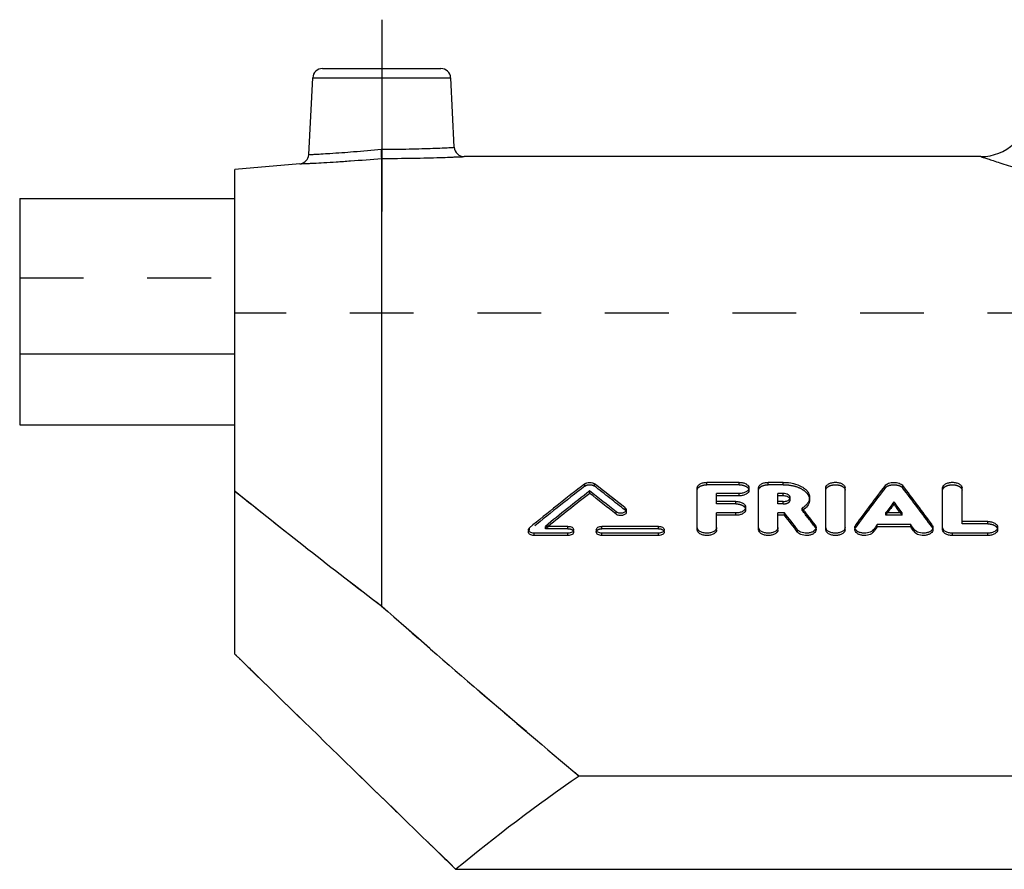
# Model space of a CAD drawing. Header units: millimetres. Extents: x 0 to 1000, y 0 to 1000.
# Tile 2 of 3: x 350 to 450, y 462 to 549. Entities that reach past the tile are written whole.
import ezdxf

# ---------------------------------------------------------------- set-up
doc = ezdxf.new("R2010")
doc.units = ezdxf.units.MM
doc.header["$LTSCALE"] = 65.185185
doc.linetypes.add('CENTER', pattern=[0.6, 0.375, -0.075, 0.075, -0.075])
doc.linetypes.add('HIDDEN', pattern=[0.2, 0.1, -0.1])
for name, color, linetype in [('FASEN', 7, 'CONTINUOUS'), ('KOERPER', 7, 'CONTINUOUS'), ('KONST.EL_MIT_GEO', 7, 'CONTINUOUS'), ('KONSTR_EL', 7, 'CONTINUOUS')]:
    doc.layers.add(name, color=color, linetype=linetype)

msp = doc.modelspace()

# ---------------------------------------------------------------- linework, layer by layer
at = {"layer": 'FASEN', "color": 7, "linetype": 'Continuous'}
msp.add_line((378.13, 534.02), (371.5, 533.44), dxfattribs=at)
at = {"layer": 'KOERPER', "color": 2, "linetype": 'CENTER'}
msp.add_line((386.5, 548.75), (386.5, 529.14), dxfattribs=at)
at = {"layer": 'KOERPER', "color": 7, "linetype": 'Continuous'}
for p, q in [((447.74, 534.75), (394.92, 534.75)), ((349.5, 514.54), (349.5, 507.33)), ((371.5, 514.54), (349.5, 514.54)), ((349.5, 507.33), (371.5, 507.33))]:
    msp.add_line(p, q, dxfattribs=at)
at = {"layer": 'KOERPER', "color": 8, "linetype": 'HIDDEN'}
msp.add_line((650.5, 518.75), (371.5, 518.75), dxfattribs=at)
at = {"layer": 'KONST.EL_MIT_GEO', "color": 7, "linetype": 'Continuous'}
for p, q in [((380.45, 543.75), (392.55, 543.75)), ((379.04, 534.96), (379.45, 542.8)), ((379.45, 542.8), (393.55, 542.8)), ((393.92, 535.7), (393.55, 542.8)), ((386.5, 488.78), (386.5, 534.56)), ((349.5, 530.47), (349.5, 514.54)), ((349.5, 530.47), (371.5, 530.47)), ((423.04, 501.44), (419.74, 501.44)), ((427.55, 501.44), (426.01, 501.44)), ((407.76, 500.32), (407.76, 500.56)), ((418.75, 496.6), (418.75, 500.87)), ((420.73, 499.48), (420.73, 500.3)), ((423.04, 500.3), (420.73, 500.3)), ((423.04, 500.06), (423.04, 500.3)), ((424.03, 500.63), (424.03, 500.87)), ((425.02, 496.6), (425.02, 500.87)), ((427, 499.48), (427, 500.3)), ((427.55, 500.3), (427, 500.3)), ((427.55, 500.06), (427.55, 500.3)), ((431.89, 496.6), (431.89, 500.87)), ((433.87, 496.6), (433.87, 500.87)), ((443.83, 496.6), (443.83, 500.87)), ((445.82, 497.44), (445.82, 500.87)), ((423.04, 500.06), (420.73, 500.06)), ((422.71, 499.48), (420.73, 499.48)), ((427.55, 500.06), (427, 500.06)), ((427.55, 499.48), (427, 499.48)), ((430.23, 499.65), (430.23, 499.89)), ((438.85, 499.2), (438.85, 499.44)), ((410.46, 498.18), (410.46, 498.42)), ((411.5, 498.38), (411.5, 498.63)), ((420.73, 496.6), (420.73, 498.31)), ((422.71, 498.31), (420.73, 498.31)), ((422.71, 498.07), (422.71, 498.31)), ((423.7, 498.66), (423.7, 498.9)), ((427, 496.6), (427, 498.31)), ((427.68, 498.31), (427, 498.31)), ((427.68, 498.07), (427.68, 498.31)), ((429.6, 498.65), (429.48, 498.8)), ((429.63, 498.61), (429.6, 498.65)), ((439.7, 498.31), (438.01, 498.31)), ((422.71, 498.07), (420.73, 498.07)), ((427.68, 498.07), (427, 498.07)), ((448.46, 497.44), (445.82, 497.44)), ((401.5, 496.59), (401.5, 496.36)), ((402.08, 496), (402.08, 496.24)), ((405.54, 496.24), (402.08, 496.24)), ((405.54, 496.94), (403.23, 496.94)), ((405.54, 496), (405.54, 496.24)), ((406.12, 496.35), (406.12, 496.59)), ((408.43, 496.59), (408.43, 496.35)), ((414.79, 496.94), (409.01, 496.94)), ((409.01, 496), (409.01, 496.24)), ((414.79, 496.24), (409.01, 496.24)), ((414.79, 496), (414.79, 496.24)), ((415.37, 496.35), (415.37, 496.59)), ((429.01, 496.35), (429.01, 496.59)), ((430.9, 496.6), (430.9, 496.84)), ((434.86, 496.84), (434.86, 496.6)), ((436.76, 496.36), (436.76, 496.6)), ((437.14, 496.88), (437.14, 497.12)), ((440.57, 497.12), (437.14, 497.12)), ((440.57, 496.88), (437.14, 496.88)), ((440.57, 496.88), (440.57, 497.12)), ((440.95, 496.36), (440.95, 496.6)), ((442.84, 496.6), (442.84, 496.84)), ((444.83, 496), (444.83, 496.24)), ((448.46, 496.24), (444.83, 496.24)), ((448.46, 496), (448.46, 496.24)), ((449.45, 496.61), (449.45, 496.84)), ((405.54, 496), (402.08, 496)), ((414.79, 496), (409.01, 496)), ((448.46, 496), (444.83, 496))]:
    msp.add_line(p, q, dxfattribs=at)
at = {"layer": 'KONST.EL_MIT_GEO', "color": 8, "linetype": 'HIDDEN'}
for p, q in [((371.5, 507.33), (371.5, 530.47)), ((349.5, 522.36), (371.5, 522.36)), ((407.27, 501.06), (407.27, 501.3)), ((408.25, 501.06), (408.25, 501.3)), ((419.74, 501.2), (419.74, 501.44)), ((423.04, 501.2), (419.74, 501.2)), ((423.04, 501.2), (423.04, 501.44)), ((426.01, 501.2), (426.01, 501.44)), ((427.55, 501.2), (426.01, 501.2)), ((427.55, 501.2), (427.55, 501.44)), ((437.95, 500.86), (437.95, 501.1)), ((439.76, 500.86), (439.76, 501.1)), ((420.73, 499.24), (420.73, 499.48)), ((422.71, 499.24), (420.73, 499.24)), ((422.71, 499.24), (422.71, 499.48)), ((427, 499.24), (427, 499.48)), ((427.55, 499.24), (427, 499.24)), ((427.55, 499.24), (427.55, 499.48)), ((428.25, 499.65), (428.25, 499.89)), ((411.39, 498.59), (411.39, 498.83)), ((429.48, 498.56), (429.48, 498.8)), ((438.01, 498.07), (438.01, 498.31)), ((438.01, 498.07), (438.1, 498.2)), ((438.1, 498.2), (438.19, 498.31)), ((438.19, 498.31), (438.2, 498.32)), ((439.52, 498.31), (439.51, 498.32)), ((439.6, 498.2), (439.52, 498.31)), ((439.7, 498.07), (439.6, 498.2)), ((439.7, 498.07), (439.7, 498.31)), ((439.7, 498.07), (438.01, 498.07)), ((445.82, 497.2), (445.82, 497.44)), ((448.46, 497.2), (445.82, 497.2)), ((448.46, 497.2), (448.46, 497.44)), ((401.61, 496.56), (401.61, 496.8)), ((403.23, 496.7), (403.23, 496.94)), ((403.23, 496.7), (403.34, 496.8)), ((405.54, 496.7), (403.23, 496.7)), ((403.34, 496.8), (403.52, 496.94)), ((405.54, 496.7), (405.54, 496.94)), ((409.01, 496.7), (409.01, 496.94)), ((414.79, 496.7), (409.01, 496.7)), ((414.79, 496.7), (414.79, 496.94)), ((430.81, 496.86), (430.81, 497.1)), ((434.95, 496.85), (434.95, 497.08)), ((442.76, 496.85), (442.76, 497.08))]:
    msp.add_line(p, q, dxfattribs=at)
at = {"layer": 'KONST.EL_MIT_GEO', "color": 7, "linetype": 'Continuous'}
for centre, radius, start, end in [((380.45, 542.75), 1, 90, 177), ((392.55, 542.75), 1, 3, 90), ((447.74, 539.75), 5, 270, 355), ((394.92, 535.75), 1, 183, 270.0005), ((378.04, 535.01), 1, 274.9995, 357), ((573.56, 286.55), 271.61, 127.7524, 129.2769), ((244.84, 290.21), 266.95, 51.3978, 52.2564), ((575.6, 285.81), 272.56, 128.0101, 129.2294), ((575.05, 285.92), 271.94, 127.9646, 129.1061), ((242.02, 288.47), 269.17, 51.2606, 51.9952), ((242.23, 288.15), 269.1, 51.3053, 52.0396), ((608.62, 370.56), 214.88, 142.5879, 143.9253), ((269.09, 370.56), 214.88, 36.0747, 37.4121), ((428.01, 499.89), 0.241, 351.0375, 359.9881), ((610.42, 370.85), 214.41, 143.1484, 143.5256), ((609.55, 371.06), 213.44, 143.1041, 143.3982), ((267.29, 370.85), 214.41, 36.4744, 36.8516), ((268.16, 371.06), 213.44, 36.6018, 36.8959), ((251.68, 360.44), 223.57, 37.517, 38.0752), ((428.4, 500.36), 2.1, 305.1525, 308.0091), ((255.51, 361.71), 221.49, 37.6795, 38.176), ((252.03, 360.25), 223.26, 37.5612, 38.1196), ((618.79, 364.7), 224.79, 143.9079, 144.0723), ((618.41, 364.53), 224.45, 143.8643, 144.0287), ((258.92, 364.7), 224.79, 35.9277, 36.0921), ((259.3, 364.53), 224.45, 35.9713, 36.1357)]:
    msp.add_arc(centre, radius, start, end, dxfattribs=at)
at = {"layer": 'KONST.EL_MIT_GEO', "color": 8, "linetype": 'HIDDEN'}
for centre, radius, start, end in [((573.35, 286.23), 271.54, 127.7081, 129.232), ((245.04, 289.89), 266.88, 51.4424, 52.3008), ((608.27, 370.37), 214.56, 142.5437, 143.8817), ((269.44, 370.37), 214.56, 36.1183, 37.4563), ((428.01, 499.65), 0.241, 0.0039, 8.3894), ((428.24, 500.58), 2.38, 301.4775, 304.6124), ((256.17, 361.77), 220.79, 37.7236, 38.283), ((428.33, 500.45), 2.22, 304.644, 305.1723)]:
    msp.add_arc(centre, radius, start, end, dxfattribs=at)
at = {"layer": 'KONST.EL_MIT_GEO', "color": 7, "linetype": 'Continuous'}
for points, knots in [([(379.04, 534.96), (379.09, 534.96), (379.28, 534.97), (379.69, 534.99), (380.37, 535.03), (381.71, 535.11), (383.77, 535.26), (385.52, 535.42), (386.46, 535.51)], [0, 0, 0, 0, 0.019217, 0.076134, 0.168573, 0.292984, 0.617472, 1, 1, 1, 1]), ([(386.46, 535.51), (386.95, 535.51), (387.9, 535.51), (389.28, 535.53), (390.55, 535.56), (391.67, 535.6), (392.48, 535.63), (393.02, 535.65), (393.33, 535.67), (393.58, 535.68), (393.76, 535.69), (393.86, 535.7), (393.91, 535.7), (393.92, 535.7)], [0, 0, 0, 0, 0.194888, 0.382406, 0.555295, 0.706876, 0.831308, 0.881798, 0.923795, 0.956889, 0.980761, 0.995178, 1, 1, 1, 1]), ([(386.5, 534.56), (386.5, 534.66), (386.48, 534.97), (386.47, 535.29), (386.46, 535.51)], [0, 0, 0, 0, 0.305648, 1, 1, 1, 1]), ([(378.13, 534.02), (378.14, 534.02), (378.2, 534.02), (378.32, 534.03), (378.52, 534.03), (378.79, 534.05), (379.14, 534.06), (379.75, 534.09), (380.66, 534.14), (381.92, 534.22), (383.89, 534.35), (385.44, 534.47), (386.5, 534.56)], [0, 0, 0, 0, 0.004834, 0.019284, 0.043209, 0.07637, 0.11844, 0.169001, 0.293532, 0.445099, 0.617849, 1, 1, 1, 1]), ([(386.5, 534.56), (387.57, 534.56), (389.13, 534.58), (391.11, 534.62), (392.37, 534.65), (393.29, 534.68), (393.9, 534.71), (394.25, 534.72), (394.53, 534.73), (394.73, 534.74), (394.85, 534.75), (394.91, 534.75), (394.92, 534.75)], [0, 0, 0, 0, 0.381924, 0.554662, 0.706254, 0.830837, 0.881434, 0.92354, 0.956736, 0.98069, 0.99516, 1, 1, 1, 1]), ([(447.74, 534.75), (447.74, 534.75), (447.77, 534.74), (447.83, 534.72), (447.92, 534.69), (448.13, 534.62), (448.49, 534.5), (449.03, 534.33), (449.73, 534.1), (450.57, 533.83), (451.56, 533.52), (453.16, 533.03), (455.5, 532.32), (458.7, 531.41), (462.39, 530.42), (466.53, 529.38), (471.09, 528.34), (477.87, 526.96), (487.08, 525.47), (498.79, 524.28), (511, 523.86), (523.21, 524.28), (534.92, 525.47), (544.13, 526.96), (550.91, 528.34), (555.47, 529.38), (559.61, 530.42), (563.3, 531.41), (566.5, 532.32), (568.84, 533.03), (570.44, 533.52), (571.43, 533.83), (572.27, 534.1), (572.97, 534.33), (573.51, 534.5), (573.87, 534.62), (574.08, 534.69), (574.17, 534.72), (574.23, 534.74), (574.26, 534.75), (574.26, 534.75)], [0, 0, 0, 0, 0.00016, 0.000639, 0.001438, 0.002554, 0.005736, 0.010172, 0.015842, 0.022722, 0.030785, 0.039999, 0.061741, 0.087647, 0.117393, 0.150641, 0.18705, 0.226275, 0.311749, 0.40409, 0.5, 0.59591, 0.688251, 0.773725, 0.81295, 0.849359, 0.882607, 0.912353, 0.938259, 0.960001, 0.969215, 0.977278, 0.984158, 0.989828, 0.994264, 0.997446, 0.998562, 0.999361, 0.99984, 1, 1, 1, 1]), ([(407.27, 501.3), (407.33, 501.35), (407.49, 501.42), (407.76, 501.45), (408.02, 501.42), (408.18, 501.35), (408.25, 501.3)], [0, 0, 0, 0, 0.231816, 0.500012, 0.768206, 1, 1, 1, 1]), ([(418.75, 500.87), (418.75, 500.95), (418.81, 501.12), (419.05, 501.3), (419.37, 501.42), (419.61, 501.44), (419.74, 501.44)], [0, 0, 0, 0, 0.186067, 0.414299, 0.691904, 1, 1, 1, 1]), ([(423.04, 501.44), (423.17, 501.44), (423.41, 501.42), (423.73, 501.3), (423.96, 501.12), (424.03, 500.95), (424.03, 500.87)], [0, 0, 0, 0, 0.308065, 0.585652, 0.813894, 1, 1, 1, 1]), ([(425.02, 500.87), (425.02, 500.95), (425.09, 501.12), (425.32, 501.3), (425.64, 501.42), (425.88, 501.44), (426.01, 501.44)], [0, 0, 0, 0, 0.186067, 0.414299, 0.691904, 1, 1, 1, 1]), ([(427.55, 501.44), (427.89, 501.44), (428.55, 501.37), (429.31, 501.1), (429.78, 500.78), (430.03, 500.51), (430.19, 500.21), (430.23, 499.99), (430.23, 499.89)], [0, 0, 0, 0, 0.306249, 0.582326, 0.702976, 0.811026, 0.908516, 1, 1, 1, 1]), ([(431.89, 500.87), (431.89, 500.95), (431.96, 501.12), (432.19, 501.3), (432.51, 501.42), (432.88, 501.46), (433.25, 501.42), (433.57, 501.3), (433.8, 501.12), (433.87, 500.95), (433.87, 500.87)], [0, 0, 0, 0, 0.093031, 0.207131, 0.345946, 0.499988, 0.654047, 0.792872, 0.906966, 1, 1, 1, 1]), ([(437.95, 501.1), (438.04, 501.22), (438.34, 501.39), (438.85, 501.47), (439.37, 501.39), (439.67, 501.22), (439.76, 501.1)], [0, 0, 0, 0, 0.222575, 0.499987, 0.777415, 1, 1, 1, 1]), ([(443.83, 500.87), (443.83, 500.95), (443.9, 501.12), (444.14, 501.3), (444.46, 501.42), (444.83, 501.46), (445.2, 501.42), (445.52, 501.3), (445.75, 501.12), (445.82, 500.95), (445.82, 500.87)], [0, 0, 0, 0, 0.093031, 0.207131, 0.345946, 0.499988, 0.654047, 0.792872, 0.906966, 1, 1, 1, 1]), ([(424.03, 500.87), (424.03, 500.8), (423.96, 500.63), (423.73, 500.44), (423.41, 500.33), (423.17, 500.3), (423.04, 500.3)], [0, 0, 0, 0, 0.186204, 0.41478, 0.69235, 1, 1, 1, 1]), ([(424.03, 500.63), (424.03, 500.55), (423.96, 500.38), (423.73, 500.2), (423.41, 500.08), (423.17, 500.06), (423.04, 500.06)], [0, 0, 0, 0, 0.186306, 0.415422, 0.689865, 1, 1, 1, 1]), ([(428.25, 499.89), (428.25, 499.95), (428.2, 500.07), (428.04, 500.2), (427.81, 500.28), (427.64, 500.3), (427.55, 500.3)], [0, 0, 0, 0, 0.187474, 0.416123, 0.693106, 1, 1, 1, 1]), ([(422.71, 499.48), (422.83, 499.48), (423.08, 499.45), (423.4, 499.34), (423.63, 499.15), (423.7, 498.98), (423.7, 498.9)], [0, 0, 0, 0, 0.305759, 0.582134, 0.811126, 1, 1, 1, 1]), ([(428.05, 499.94), (428.01, 499.96), (427.86, 500.03), (427.68, 500.06), (427.55, 500.06)], [0, 0, 0, 0, 0.225498, 1, 1, 1, 1]), ([(427.55, 499.48), (427.59, 499.48), (427.76, 499.49), (427.93, 499.54), (428.04, 499.6)], [0, 0, 0, 0, 0.266793, 1, 1, 1, 1]), ([(428.04, 499.6), (428.07, 499.62), (428.16, 499.68), (428.23, 499.78), (428.25, 499.85)], [0, 0, 0, 0, 0.289804, 1, 1, 1, 1]), ([(428.22, 499.77), (428.21, 499.79), (428.17, 499.85), (428.1, 499.9), (428.05, 499.94)], [0, 0, 0, 0, 0.226177, 1, 1, 1, 1]), ([(430.23, 499.89), (430.23, 499.79), (430.2, 499.58), (430.04, 499.29), (429.8, 499.02), (429.59, 498.87), (429.48, 498.8)], [0, 0, 0, 0, 0.219045, 0.453111, 0.712003, 1, 1, 1, 1]), ([(430.23, 499.65), (430.23, 499.48), (430.12, 499.1), (429.85, 498.83), (429.69, 498.7)], [0, 0, 0, 0, 0.459437, 1, 1, 1, 1]), ([(411.5, 498.63), (411.5, 498.59), (411.48, 498.51), (411.39, 498.41), (411.26, 498.34), (411.05, 498.28), (410.76, 498.28), (410.54, 498.36), (410.46, 498.42)], [0, 0, 0, 0, 0.0894, 0.192117, 0.313315, 0.45058, 0.742258, 1, 1, 1, 1]), ([(411.5, 498.38), (411.5, 498.35), (411.48, 498.27), (411.39, 498.17), (411.26, 498.1), (411.05, 498.04), (410.77, 498.03), (410.54, 498.11), (410.46, 498.18)], [0, 0, 0, 0, 0.089415, 0.193411, 0.312702, 0.44904, 0.740665, 1, 1, 1, 1]), ([(411.39, 498.83), (411.42, 498.8), (411.48, 498.74), (411.5, 498.66), (411.5, 498.63)], [0, 0, 0, 0, 0.535522, 1, 1, 1, 1]), ([(423.7, 498.9), (423.7, 498.82), (423.63, 498.64), (423.4, 498.46), (423.08, 498.34), (422.84, 498.31), (422.71, 498.31)], [0, 0, 0, 0, 0.18897, 0.418292, 0.694648, 1, 1, 1, 1]), ([(423.7, 498.66), (423.7, 498.58), (423.63, 498.4), (423.4, 498.22), (423.08, 498.1), (422.84, 498.07), (422.71, 498.07)], [0, 0, 0, 0, 0.189013, 0.418819, 0.69206, 1, 1, 1, 1]), ([(448.46, 497.44), (448.58, 497.44), (448.83, 497.41), (449.15, 497.29), (449.38, 497.1), (449.45, 496.92), (449.45, 496.84)], [0, 0, 0, 0, 0.303484, 0.578658, 0.808393, 1, 1, 1, 1]), ([(401.5, 496.59), (401.5, 496.61), (401.51, 496.69), (401.57, 496.76), (401.61, 496.8)], [0, 0, 0, 0, 0.231519, 1, 1, 1, 1]), ([(402.08, 496.24), (402, 496.24), (401.86, 496.26), (401.67, 496.33), (401.54, 496.44), (401.5, 496.55), (401.5, 496.59)], [0, 0, 0, 0, 0.302958, 0.577944, 0.807998, 1, 1, 1, 1]), ([(402.08, 496), (402, 496), (401.86, 496.02), (401.67, 496.09), (401.54, 496.2), (401.5, 496.31), (401.5, 496.36)], [0, 0, 0, 0, 0.305006, 0.575926, 0.809619, 1, 1, 1, 1]), ([(405.54, 496.94), (405.62, 496.94), (405.76, 496.93), (405.95, 496.86), (406.08, 496.74), (406.12, 496.64), (406.12, 496.59)], [0, 0, 0, 0, 0.303165, 0.578198, 0.808081, 1, 1, 1, 1]), ([(406.12, 496.59), (406.12, 496.55), (406.08, 496.44), (405.95, 496.33), (405.76, 496.26), (405.62, 496.24), (405.54, 496.24)], [0, 0, 0, 0, 0.192008, 0.422092, 0.697136, 1, 1, 1, 1]), ([(406.12, 496.35), (406.12, 496.31), (406.08, 496.2), (405.95, 496.09), (405.76, 496.02), (405.62, 496), (405.54, 496)], [0, 0, 0, 0, 0.191428, 0.423353, 0.693064, 1, 1, 1, 1]), ([(408.43, 496.59), (408.43, 496.64), (408.47, 496.74), (408.61, 496.86), (408.79, 496.93), (408.94, 496.94), (409.01, 496.94)], [0, 0, 0, 0, 0.191935, 0.421795, 0.696862, 1, 1, 1, 1]), ([(409.01, 496.24), (408.94, 496.24), (408.79, 496.26), (408.61, 496.33), (408.47, 496.44), (408.43, 496.55), (408.43, 496.59)], [0, 0, 0, 0, 0.302891, 0.577901, 0.808008, 1, 1, 1, 1]), ([(409.01, 496), (408.94, 496), (408.79, 496.02), (408.61, 496.09), (408.47, 496.2), (408.43, 496.31), (408.43, 496.35)], [0, 0, 0, 0, 0.304772, 0.576259, 0.809871, 1, 1, 1, 1]), ([(414.79, 496.94), (414.86, 496.94), (415.01, 496.93), (415.19, 496.86), (415.33, 496.74), (415.37, 496.64), (415.37, 496.59)], [0, 0, 0, 0, 0.303165, 0.578198, 0.808081, 1, 1, 1, 1]), ([(415.37, 496.59), (415.37, 496.55), (415.33, 496.44), (415.19, 496.33), (415.01, 496.26), (414.86, 496.24), (414.79, 496.24)], [0, 0, 0, 0, 0.192008, 0.422092, 0.697136, 1, 1, 1, 1]), ([(415.37, 496.35), (415.37, 496.31), (415.33, 496.2), (415.19, 496.09), (415.01, 496.02), (414.87, 496), (414.79, 496)], [0, 0, 0, 0, 0.191428, 0.423353, 0.693064, 1, 1, 1, 1]), ([(420.73, 496.84), (420.73, 496.76), (420.66, 496.58), (420.43, 496.39), (420.11, 496.27), (419.74, 496.23), (419.36, 496.27), (419.04, 496.39), (418.81, 496.58), (418.75, 496.76), (418.75, 496.84)], [0, 0, 0, 0, 0.095848, 0.210887, 0.348474, 0.499988, 0.651518, 0.789115, 0.90415, 1, 1, 1, 1]), ([(420.73, 496.6), (420.73, 496.52), (420.66, 496.35), (420.43, 496.15), (420.11, 496.03), (419.74, 495.99), (419.36, 496.03), (419.04, 496.15), (418.81, 496.35), (418.75, 496.52), (418.75, 496.6)], [0, 0, 0, 0, 0.097179, 0.210599, 0.349628, 0.499729, 0.651355, 0.789242, 0.90318, 1, 1, 1, 1]), ([(427, 496.84), (427, 496.76), (426.93, 496.58), (426.7, 496.39), (426.38, 496.27), (426.01, 496.23), (425.64, 496.27), (425.32, 496.39), (425.09, 496.58), (425.02, 496.76), (425.02, 496.84)], [0, 0, 0, 0, 0.095848, 0.210887, 0.348474, 0.499988, 0.651518, 0.789115, 0.90415, 1, 1, 1, 1]), ([(427, 496.6), (427, 496.52), (426.93, 496.35), (426.7, 496.15), (426.38, 496.03), (426.01, 495.99), (425.64, 496.03), (425.32, 496.15), (425.09, 496.35), (425.02, 496.52), (425.02, 496.6)], [0, 0, 0, 0, 0.097179, 0.210599, 0.349628, 0.499729, 0.651355, 0.789242, 0.90318, 1, 1, 1, 1]), ([(430.9, 496.84), (430.9, 496.77), (430.85, 496.62), (430.68, 496.45), (430.43, 496.32), (430.01, 496.22), (429.5, 496.25), (429.12, 496.45), (429.01, 496.59)], [0, 0, 0, 0, 0.092187, 0.199111, 0.325449, 0.467283, 0.758946, 1, 1, 1, 1]), ([(430.9, 496.6), (430.9, 496.54), (430.85, 496.39), (430.68, 496.21), (430.43, 496.08), (430.02, 495.98), (429.5, 496.01), (429.12, 496.21), (429.01, 496.35)], [0, 0, 0, 0, 0.090631, 0.198473, 0.32502, 0.465189, 0.75774, 1, 1, 1, 1]), ([(430.81, 497.1), (430.82, 497.08), (430.87, 497), (430.9, 496.91), (430.9, 496.84)], [0, 0, 0, 0, 0.266814, 1, 1, 1, 1]), ([(433.87, 496.84), (433.87, 496.76), (433.81, 496.58), (433.57, 496.39), (433.25, 496.27), (432.88, 496.23), (432.51, 496.27), (432.19, 496.39), (431.96, 496.58), (431.89, 496.76), (431.89, 496.84)], [0, 0, 0, 0, 0.095848, 0.210887, 0.348474, 0.499988, 0.651518, 0.789115, 0.90415, 1, 1, 1, 1]), ([(433.87, 496.6), (433.87, 496.52), (433.8, 496.35), (433.57, 496.15), (433.25, 496.03), (432.88, 495.99), (432.51, 496.03), (432.19, 496.15), (431.96, 496.35), (431.89, 496.52), (431.89, 496.6)], [0, 0, 0, 0, 0.097179, 0.210599, 0.349628, 0.499729, 0.651355, 0.789242, 0.90318, 1, 1, 1, 1]), ([(434.86, 496.84), (434.86, 496.86), (434.87, 496.95), (434.91, 497.03), (434.95, 497.08)], [0, 0, 0, 0, 0.241341, 1, 1, 1, 1]), ([(436.76, 496.6), (436.65, 496.46), (436.27, 496.25), (435.76, 496.22), (435.34, 496.31), (435.09, 496.44), (434.91, 496.62), (434.86, 496.77), (434.86, 496.84)], [0, 0, 0, 0, 0.239252, 0.53104, 0.6734, 0.800323, 0.907643, 1, 1, 1, 1]), ([(436.76, 496.36), (436.65, 496.22), (436.27, 496.01), (435.76, 495.98), (435.34, 496.08), (435.09, 496.21), (434.91, 496.38), (434.86, 496.53), (434.86, 496.6)], [0, 0, 0, 0, 0.239843, 0.533387, 0.673429, 0.801602, 0.908614, 1, 1, 1, 1]), ([(442.84, 496.84), (442.84, 496.77), (442.8, 496.62), (442.62, 496.44), (442.36, 496.31), (441.95, 496.22), (441.43, 496.25), (441.05, 496.46), (440.95, 496.6)], [0, 0, 0, 0, 0.092365, 0.199686, 0.326602, 0.468993, 0.760757, 1, 1, 1, 1]), ([(442.84, 496.6), (442.84, 496.53), (442.8, 496.38), (442.62, 496.21), (442.36, 496.08), (441.95, 495.98), (441.44, 496.01), (441.05, 496.22), (440.95, 496.36)], [0, 0, 0, 0, 0.090863, 0.198957, 0.32629, 0.466889, 0.759605, 1, 1, 1, 1]), ([(442.76, 497.08), (442.77, 497.07), (442.82, 496.99), (442.84, 496.91), (442.84, 496.84)], [0, 0, 0, 0, 0.26535, 1, 1, 1, 1]), ([(444.83, 496.24), (444.7, 496.24), (444.45, 496.27), (444.13, 496.39), (443.9, 496.58), (443.83, 496.76), (443.83, 496.84)], [0, 0, 0, 0, 0.303056, 0.578211, 0.808298, 1, 1, 1, 1]), ([(444.83, 496), (444.7, 496), (444.45, 496.03), (444.13, 496.16), (443.9, 496.35), (443.83, 496.52), (443.83, 496.6)], [0, 0, 0, 0, 0.303481, 0.578693, 0.807887, 1, 1, 1, 1]), ([(449.45, 496.84), (449.45, 496.76), (449.38, 496.59), (449.15, 496.39), (448.83, 496.27), (448.58, 496.24), (448.46, 496.24)], [0, 0, 0, 0, 0.191699, 0.421761, 0.696916, 1, 1, 1, 1]), ([(449.45, 496.61), (449.45, 496.52), (449.38, 496.35), (449.15, 496.16), (448.83, 496.03), (448.59, 496), (448.46, 496)], [0, 0, 0, 0, 0.191717, 0.422237, 0.694292, 1, 1, 1, 1])]:
    msp.add_open_spline(points, degree=3, knots=knots, dxfattribs=at)
at = {"layer": 'KONST.EL_MIT_GEO', "color": 8, "linetype": 'HIDDEN'}
for points, knots in [([(386.5, 534.56), (386.5, 534.66), (386.48, 534.97), (386.47, 535.29), (386.46, 535.51)], [0, 0, 0, 0, 0.305648, 1, 1, 1, 1]), ([(407.27, 501.06), (407.33, 501.1), (407.49, 501.18), (407.76, 501.21), (408.02, 501.18), (408.18, 501.11), (408.25, 501.06)], [0, 0, 0, 0, 0.231251, 0.499548, 0.765889, 1, 1, 1, 1]), ([(418.75, 500.63), (418.75, 500.71), (418.81, 500.88), (419.05, 501.06), (419.37, 501.17), (419.61, 501.2), (419.74, 501.2)], [0, 0, 0, 0, 0.18649, 0.41503, 0.691518, 1, 1, 1, 1]), ([(423.04, 501.2), (423.17, 501.2), (423.41, 501.17), (423.73, 501.05), (423.96, 500.88), (424.03, 500.71), (424.03, 500.63)], [0, 0, 0, 0, 0.311838, 0.585092, 0.815637, 1, 1, 1, 1]), ([(425.02, 500.63), (425.02, 500.71), (425.09, 500.88), (425.32, 501.06), (425.64, 501.17), (425.88, 501.2), (426.01, 501.2)], [0, 0, 0, 0, 0.18649, 0.41503, 0.691518, 1, 1, 1, 1]), ([(427.55, 501.2), (427.89, 501.2), (428.55, 501.13), (429.31, 500.86), (429.78, 500.53), (430.03, 500.26), (430.19, 499.97), (430.23, 499.75), (430.23, 499.65)], [0, 0, 0, 0, 0.306522, 0.58141, 0.703002, 0.810496, 0.907756, 1, 1, 1, 1]), ([(431.89, 500.63), (431.89, 500.71), (431.96, 500.88), (432.19, 501.06), (432.51, 501.17), (432.88, 501.21), (433.25, 501.17), (433.57, 501.06), (433.8, 500.88), (433.87, 500.71), (433.87, 500.63)], [0, 0, 0, 0, 0.094386, 0.20692, 0.347182, 0.499724, 0.653812, 0.792913, 0.905956, 1, 1, 1, 1]), ([(437.95, 500.86), (438.04, 500.98), (438.34, 501.15), (438.85, 501.22), (439.37, 501.15), (439.67, 500.98), (439.76, 500.86)], [0, 0, 0, 0, 0.22409, 0.50078, 0.775851, 1, 1, 1, 1]), ([(443.83, 500.63), (443.83, 500.71), (443.9, 500.88), (444.14, 501.06), (444.46, 501.17), (444.83, 501.21), (445.2, 501.17), (445.51, 501.06), (445.75, 500.88), (445.82, 500.71), (445.82, 500.63)], [0, 0, 0, 0, 0.094386, 0.20692, 0.347182, 0.499724, 0.653812, 0.792913, 0.905956, 1, 1, 1, 1]), ([(422.71, 499.24), (422.84, 499.24), (423.08, 499.21), (423.4, 499.09), (423.63, 498.91), (423.7, 498.73), (423.7, 498.66)], [0, 0, 0, 0, 0.309619, 0.581683, 0.812941, 1, 1, 1, 1]), ([(427.55, 499.24), (427.64, 499.24), (427.81, 499.26), (428.04, 499.34), (428.2, 499.47), (428.25, 499.59), (428.25, 499.65)], [0, 0, 0, 0, 0.310075, 0.582503, 0.812893, 1, 1, 1, 1]), ([(411.39, 498.59), (411.42, 498.56), (411.48, 498.5), (411.5, 498.42), (411.5, 498.38)], [0, 0, 0, 0, 0.541781, 1, 1, 1, 1]), ([(448.46, 497.2), (448.59, 497.2), (448.83, 497.17), (449.15, 497.05), (449.38, 496.86), (449.45, 496.68), (449.45, 496.61)], [0, 0, 0, 0, 0.307372, 0.578259, 0.810251, 1, 1, 1, 1]), ([(401.5, 496.36), (401.5, 496.37), (401.51, 496.45), (401.57, 496.52), (401.61, 496.56)], [0, 0, 0, 0, 0.22517, 1, 1, 1, 1]), ([(405.54, 496.7), (405.62, 496.7), (405.76, 496.69), (405.95, 496.62), (406.08, 496.51), (406.12, 496.4), (406.12, 496.35)], [0, 0, 0, 0, 0.305047, 0.576557, 0.809942, 1, 1, 1, 1]), ([(408.43, 496.35), (408.43, 496.4), (408.47, 496.51), (408.61, 496.62), (408.79, 496.69), (408.94, 496.7), (409.01, 496.7)], [0, 0, 0, 0, 0.191355, 0.423054, 0.692788, 1, 1, 1, 1]), ([(414.79, 496.7), (414.86, 496.7), (415.01, 496.69), (415.19, 496.62), (415.33, 496.51), (415.37, 496.4), (415.37, 496.35)], [0, 0, 0, 0, 0.305047, 0.576557, 0.809942, 1, 1, 1, 1]), ([(430.81, 496.86), (430.82, 496.84), (430.87, 496.76), (430.9, 496.67), (430.9, 496.6)], [0, 0, 0, 0, 0.26921, 1, 1, 1, 1]), ([(434.86, 496.6), (434.86, 496.62), (434.87, 496.71), (434.91, 496.79), (434.95, 496.85)], [0, 0, 0, 0, 0.242453, 1, 1, 1, 1]), ([(442.76, 496.85), (442.77, 496.83), (442.82, 496.75), (442.84, 496.67), (442.84, 496.6)], [0, 0, 0, 0, 0.26772, 1, 1, 1, 1])]:
    msp.add_open_spline(points, degree=3, knots=knots, dxfattribs=at)
msp.add_open_spline([(428.25, 499.68), (428.24, 499.71), (428.23, 499.74), (428.22, 499.77)], degree=3, dxfattribs=at)
at = {"layer": 'KONSTR_EL', "color": 7, "linetype": 'Continuous'}
for p, q in [((371.5, 483.87), (371.5, 533.44)), ((615.32, 471.4), (406.68, 471.4)), ((627.91, 461.87), (394.09, 461.87))]:
    msp.add_line(p, q, dxfattribs=at)
at = {"layer": 'KONSTR_EL', "color": 8, "linetype": 'HIDDEN'}
for centre, radius, start, end in [((844.04, 1087.42), 753.46, 231.15973, 232.60955), ((1140.03, 1343.31), 1139.3, 228.59383, 229.93305), ((5461.2, 5686.17), 7277.98, 225.655141, 225.842419)]:
    msp.add_arc(centre, radius, start, end, dxfattribs=at)
at = {"layer": 'KONSTR_EL', "color": 7, "linetype": 'Continuous'}
for centre, radius, start, end in [((867.71, 1117.6), 791.82, 231.19484, 232.57444), ((1198.1, 1410.74), 1228.3, 228.64234, 229.88454), ((5060.12, 5274.85), 6703.48, 225.618653, 225.888149)]:
    msp.add_arc(centre, radius, start, end, dxfattribs=at)
msp.add_ellipse((511, 341.25), major_axis=(175, 0), ratio=0.926332, start_param=2.209466, end_param=2.302417, dxfattribs=at)
at = {"layer": 'KONSTR_EL', "color": 8, "linetype": 'HIDDEN'}
for points, knots in [([(371.5, 483.87), (371.71, 483.67), (372.57, 482.83), (373.43, 481.99), (374.07, 481.36)], [0, 0, 0, 0, 0.247875, 1, 1, 1, 1]), ([(391.11, 464.76), (391.36, 464.52), (392.35, 463.56), (393.34, 462.6), (394.09, 461.87)], [0, 0, 0, 0, 0.2487, 1, 1, 1, 1])]:
    msp.add_open_spline(points, degree=3, knots=knots, dxfattribs=at)

doc.saveas('drawing.dxf')
